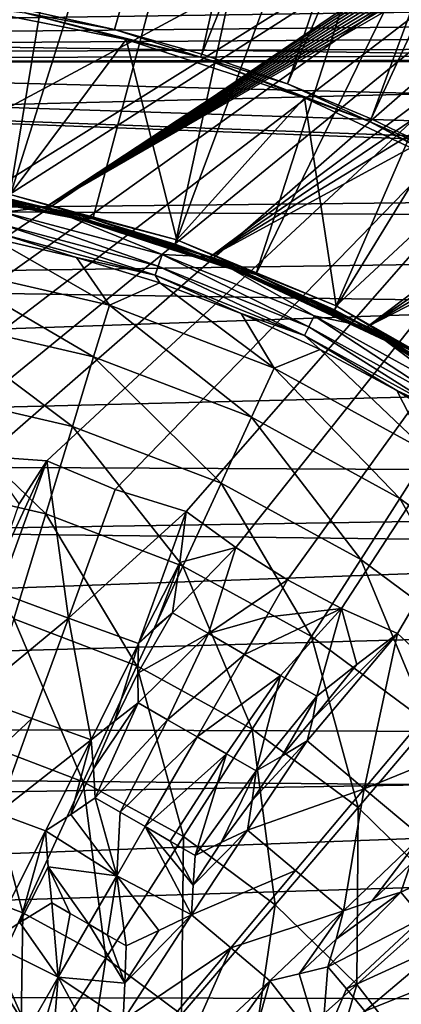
# Model space of a CAD drawing. Header units: millimetres. Extents: x -42.5 to 42.5, y -42.5 to 42.5.
# Tile 109 of 148: x 3.4 to 7.8, y 6.3 to 17.8. Entities that reach past the tile are written whole.
import ezdxf

# ---------------------------------------------------------------- set-up
doc = ezdxf.new("R2010")
doc.units = ezdxf.units.MM
doc.header["$LTSCALE"] = 127.314815
for name, color, linetype in [('104', 7, 'CONTINUOUS'), ('115', 7, 'CONTINUOUS'), ('135', 7, 'CONTINUOUS'), ('136', 7, 'CONTINUOUS'), ('291', 7, 'CONTINUOUS'), ('293', 7, 'CONTINUOUS'), ('294', 7, 'CONTINUOUS'), ('295', 7, 'CONTINUOUS'), ('296', 7, 'CONTINUOUS'), ('297', 7, 'CONTINUOUS'), ('298', 7, 'CONTINUOUS'), ('454', 7, 'CONTINUOUS'), ('455', 7, 'CONTINUOUS'), ('456', 7, 'CONTINUOUS'), ('457', 7, 'CONTINUOUS'), ('47', 7, 'CONTINUOUS'), ('48', 7, 'CONTINUOUS'), ('49', 7, 'CONTINUOUS'), ('556', 7, 'CONTINUOUS'), ('557', 7, 'CONTINUOUS'), ('558', 7, 'CONTINUOUS'), ('559', 7, 'CONTINUOUS'), ('563', 7, 'CONTINUOUS'), ('565', 7, 'CONTINUOUS'), ('566', 7, 'CONTINUOUS'), ('567', 7, 'CONTINUOUS'), ('568', 7, 'CONTINUOUS'), ('57', 7, 'CONTINUOUS'), ('6', 7, 'CONTINUOUS'), ('65', 7, 'CONTINUOUS'), ('9', 7, 'CONTINUOUS')]:
    doc.layers.add(name, color=color, linetype=linetype)

msp = doc.modelspace()

# ---------------------------------------------------------------- linework, layer by layer
at = {"layer": '104', "linetype": 'Continuous'}
for points in [[(-9.451, 25.843, 33.6), (15.32, 23.48, 33.6), (-1.557, 12.951, 33.6), (-9.451, 25.843, 33.6)], [(-1.557, 12.951, 33.6), (15.32, 23.48, 33.6), (-0.868, 13.147, 33.6), (-1.557, 12.951, 33.6)], [(-0.868, 13.147, 33.6), (15.32, 23.48, 33.6), (0, 13.105, 33.6), (-0.868, 13.147, 33.6)], [(0, 13.105, 33.6), (15.32, 23.48, 33.6), (0.868, 13.147, 33.6), (0, 13.105, 33.6)], [(0.868, 13.147, 33.6), (15.32, 23.48, 33.6), (1.557, 12.951, 33.6), (0.868, 13.147, 33.6)], [(1.557, 12.951, 33.6), (15.32, 23.48, 33.6), (2.257, 12.803, 33.6), (1.557, 12.951, 33.6)], [(2.257, 12.803, 33.6), (15.32, 23.48, 33.6), (2.967, 12.702, 33.6), (2.257, 12.803, 33.6)], [(2.967, 12.702, 33.6), (15.32, 23.48, 33.6), (3.681, 12.651, 33.6), (2.967, 12.702, 33.6)], [(3.681, 12.651, 33.6), (15.32, 23.48, 33.6), (4.482, 12.315, 33.6), (3.681, 12.651, 33.6)], [(4.482, 12.315, 33.6), (15.32, 23.48, 33.6), (5.312, 12.057, 33.6), (4.482, 12.315, 33.6)], [(5.312, 12.057, 33.6), (15.32, 23.48, 33.6), (5.892, 11.637, 33.6), (5.312, 12.057, 33.6)], [(5.892, 11.637, 33.6), (15.32, 23.48, 33.6), (6.5, 11.258, 33.6), (5.892, 11.637, 33.6)], [(6.5, 11.258, 33.6), (15.32, 23.48, 33.6), (7.132, 10.922, 33.6), (6.5, 11.258, 33.6)], [(7.132, 10.922, 33.6), (15.32, 23.48, 33.6), (7.786, 10.629, 33.6), (7.132, 10.922, 33.6)], [(7.786, 10.629, 33.6), (15.32, 23.48, 33.6), (8.424, 10.039, 33.6), (7.786, 10.629, 33.6)]]:
    msp.add_3dface(points, dxfattribs=at)
at = {"layer": '115', "linetype": 'Continuous'}
for points in [[(15.186, 23.204, 35.6), (-13.135, 30.266, 35.6), (1.681, 15.957, 35.6), (15.186, 23.204, 35.6)], [(3.664, 15.621, 35.6), (15.186, 23.204, 35.6), (1.681, 15.957, 35.6), (3.664, 15.621, 35.6)], [(15.293, 23.168, 35.6), (15.186, 23.204, 35.6), (3.664, 15.621, 35.6), (15.293, 23.168, 35.6)], [(15.39, 23.118, 35.6), (15.293, 23.168, 35.6), (3.664, 15.621, 35.6), (15.39, 23.118, 35.6)], [(15.478, 23.052, 35.6), (15.39, 23.118, 35.6), (3.664, 15.621, 35.6), (15.478, 23.052, 35.6)], [(15.555, 22.974, 35.6), (15.478, 23.052, 35.6), (3.664, 15.621, 35.6), (15.555, 22.974, 35.6)], [(15.618, 22.885, 35.6), (15.555, 22.974, 35.6), (3.664, 15.621, 35.6), (15.618, 22.885, 35.6)], [(15.667, 22.787, 35.6), (15.618, 22.885, 35.6), (3.664, 15.621, 35.6), (15.667, 22.787, 35.6)], [(15.699, 22.682, 35.6), (15.667, 22.787, 35.6), (3.664, 15.621, 35.6), (15.699, 22.682, 35.6)], [(15.716, 22.571, 35.6), (15.699, 22.682, 35.6), (3.664, 15.621, 35.6), (15.716, 22.571, 35.6)], [(5.593, 15.039, 35.6), (15.716, 22.571, 35.6), (3.664, 15.621, 35.6), (5.593, 15.039, 35.6)], [(15.785, 21.948, 35.6), (15.716, 22.571, 35.6), (5.593, 15.039, 35.6), (15.785, 21.948, 35.6)], [(15.904, 21.339, 35.6), (15.785, 21.948, 35.6), (5.593, 15.039, 35.6), (15.904, 21.339, 35.6)], [(16.074, 20.743, 35.6), (15.904, 21.339, 35.6), (5.593, 15.039, 35.6), (16.074, 20.743, 35.6)], [(7.431, 14.221, 35.6), (16.074, 20.743, 35.6), (5.593, 15.039, 35.6), (7.431, 14.221, 35.6)], [(16.296, 20.16, 35.6), (16.074, 20.743, 35.6), (7.431, 14.221, 35.6), (16.296, 20.16, 35.6)], [(16.564, 19.6, 35.6), (16.296, 20.16, 35.6), (7.431, 14.221, 35.6), (16.564, 19.6, 35.6)], [(16.879, 19.064, 35.6), (16.564, 19.6, 35.6), (7.431, 14.221, 35.6), (16.879, 19.064, 35.6)], [(9.151, 13.18, 35.6), (16.879, 19.064, 35.6), (7.431, 14.221, 35.6), (9.151, 13.18, 35.6)]]:
    msp.add_3dface(points, dxfattribs=at)
at = {"layer": '135', "linetype": 'Continuous'}
for points in [[(3.664, 15.621, 35.6), (1.681, 15.957, 35.6), (3.177, 15.562, 35.627), (3.664, 15.621, 35.6)], [(4.984, 14.929, 35.705), (3.177, 15.562, 35.627), (3.148, 15.421, 35.705), (4.984, 14.929, 35.705)], [(5.03, 15.066, 35.627), (3.664, 15.621, 35.6), (3.177, 15.562, 35.627), (5.03, 15.066, 35.627)], [(5.03, 15.066, 35.627), (3.177, 15.562, 35.627), (4.984, 14.929, 35.705), (5.03, 15.066, 35.627)], [(5.593, 15.039, 35.6), (3.664, 15.621, 35.6), (5.03, 15.066, 35.627), (5.593, 15.039, 35.6)], [(4.949, 14.823, 35.826), (3.148, 15.421, 35.705), (3.126, 15.311, 35.826), (4.949, 14.823, 35.826)], [(4.984, 14.929, 35.705), (3.148, 15.421, 35.705), (4.949, 14.823, 35.826), (4.984, 14.929, 35.705)], [(4.027, 15.031, 35.977), (3.126, 15.311, 35.826), (3.036, 15.262, 35.977), (4.027, 15.031, 35.977)], [(4.949, 14.823, 35.826), (3.126, 15.311, 35.826), (4.027, 15.031, 35.977), (4.949, 14.823, 35.826)], [(5.002, 14.735, 35.977), (4.949, 14.823, 35.826), (4.027, 15.031, 35.977), (5.002, 14.735, 35.977)], [(6.747, 14.219, 35.705), (5.03, 15.066, 35.627), (4.984, 14.929, 35.705), (6.747, 14.219, 35.705)], [(6.809, 14.35, 35.627), (5.03, 15.066, 35.627), (6.747, 14.219, 35.705), (6.809, 14.35, 35.627)], [(6.809, 14.35, 35.627), (5.593, 15.039, 35.6), (5.03, 15.066, 35.627), (6.809, 14.35, 35.627)], [(7.431, 14.221, 35.6), (5.593, 15.039, 35.6), (6.809, 14.35, 35.627), (7.431, 14.221, 35.6)], [(6.699, 14.118, 35.826), (4.984, 14.929, 35.705), (4.949, 14.823, 35.826), (6.699, 14.118, 35.826)], [(6.747, 14.219, 35.705), (4.984, 14.929, 35.705), (6.699, 14.118, 35.826), (6.747, 14.219, 35.705)], [(6.699, 14.118, 35.826), (4.949, 14.823, 35.826), (5.955, 14.377, 35.977), (6.699, 14.118, 35.826)], [(5.955, 14.377, 35.977), (4.949, 14.823, 35.826), (5.002, 14.735, 35.977), (5.955, 14.377, 35.977)], [(6.882, 13.956, 35.977), (6.699, 14.118, 35.826), (5.955, 14.377, 35.977), (6.882, 13.956, 35.977)], [(8.412, 13.302, 35.705), (6.809, 14.35, 35.627), (6.747, 14.219, 35.705), (8.412, 13.302, 35.705)], [(8.489, 13.424, 35.627), (6.809, 14.35, 35.627), (8.412, 13.302, 35.705), (8.489, 13.424, 35.627)], [(8.489, 13.424, 35.627), (7.431, 14.221, 35.6), (6.809, 14.35, 35.627), (8.489, 13.424, 35.627)], [(8.352, 13.208, 35.826), (6.747, 14.219, 35.705), (6.699, 14.118, 35.826), (8.352, 13.208, 35.826)], [(8.412, 13.302, 35.705), (6.747, 14.219, 35.705), (8.352, 13.208, 35.826), (8.412, 13.302, 35.705)], [(9.151, 13.18, 35.6), (7.431, 14.221, 35.6), (8.489, 13.424, 35.627), (9.151, 13.18, 35.6)], [(8.352, 13.208, 35.826), (6.699, 14.118, 35.826), (7.78, 13.476, 35.977), (8.352, 13.208, 35.826)], [(7.78, 13.476, 35.977), (6.699, 14.118, 35.826), (6.882, 13.956, 35.977), (7.78, 13.476, 35.977)], [(8.645, 12.939, 35.977), (8.352, 13.208, 35.826), (7.78, 13.476, 35.977), (8.645, 12.939, 35.977)]]:
    msp.add_3dface(points, dxfattribs=at)
at = {"layer": '136', "linetype": 'Continuous'}
for points in [[(4.413, 14.473, 37.309), (3.036, 15.262, 35.977), (2.401, 14.939, 37.309), (4.413, 14.473, 37.309)], [(4.027, 15.031, 35.977), (3.036, 15.262, 35.977), (4.413, 14.473, 37.309), (4.027, 15.031, 35.977)], [(5.002, 14.735, 35.977), (4.027, 15.031, 35.977), (4.413, 14.473, 37.309), (5.002, 14.735, 35.977)], [(4.228, 13.867, 38.669), (2.401, 14.939, 37.309), (2.3, 14.313, 38.669), (4.228, 13.867, 38.669)], [(4.413, 14.473, 37.309), (2.401, 14.939, 37.309), (4.228, 13.867, 38.669), (4.413, 14.473, 37.309)], [(6.342, 13.737, 37.309), (5.002, 14.735, 35.977), (4.413, 14.473, 37.309), (6.342, 13.737, 37.309)], [(5.955, 14.377, 35.977), (5.002, 14.735, 35.977), (6.342, 13.737, 37.309), (5.955, 14.377, 35.977)], [(6.077, 13.162, 38.669), (4.413, 14.473, 37.309), (4.228, 13.867, 38.669), (6.077, 13.162, 38.669)], [(6.342, 13.737, 37.309), (4.413, 14.473, 37.309), (6.077, 13.162, 38.669), (6.342, 13.737, 37.309)], [(3.98, 13.055, 40.007), (2.3, 14.313, 38.669), (2.166, 13.475, 40.007), (3.98, 13.055, 40.007)], [(4.228, 13.867, 38.669), (2.3, 14.313, 38.669), (3.98, 13.055, 40.007), (4.228, 13.867, 38.669)], [(6.882, 13.956, 35.977), (5.955, 14.377, 35.977), (6.342, 13.737, 37.309), (6.882, 13.956, 35.977)], [(8.154, 12.746, 37.309), (6.882, 13.956, 35.977), (6.342, 13.737, 37.309), (8.154, 12.746, 37.309)], [(7.78, 13.476, 35.977), (6.882, 13.956, 35.977), (8.154, 12.746, 37.309), (7.78, 13.476, 35.977)], [(5.721, 12.391, 40.007), (4.228, 13.867, 38.669), (3.98, 13.055, 40.007), (5.721, 12.391, 40.007)], [(6.077, 13.162, 38.669), (4.228, 13.867, 38.669), (5.721, 12.391, 40.007), (6.077, 13.162, 38.669)], [(7.812, 12.212, 38.669), (6.342, 13.737, 37.309), (6.077, 13.162, 38.669), (7.812, 12.212, 38.669)], [(8.154, 12.746, 37.309), (6.342, 13.737, 37.309), (7.812, 12.212, 38.669), (8.154, 12.746, 37.309)], [(3.668, 12.031, 41.284), (2.166, 13.475, 40.007), (1.996, 12.419, 41.284), (3.668, 12.031, 41.284)], [(3.98, 13.055, 40.007), (2.166, 13.475, 40.007), (3.668, 12.031, 41.284), (3.98, 13.055, 40.007)], [(8.645, 12.939, 35.977), (7.78, 13.476, 35.977), (8.154, 12.746, 37.309), (8.645, 12.939, 35.977)], [(7.355, 11.497, 40.007), (6.077, 13.162, 38.669), (5.721, 12.391, 40.007), (7.355, 11.497, 40.007)], [(7.812, 12.212, 38.669), (6.077, 13.162, 38.669), (7.355, 11.497, 40.007), (7.812, 12.212, 38.669)], [(5.272, 11.42, 41.284), (3.98, 13.055, 40.007), (3.668, 12.031, 41.284), (5.272, 11.42, 41.284)], [(5.721, 12.391, 40.007), (3.98, 13.055, 40.007), (5.272, 11.42, 41.284), (5.721, 12.391, 40.007)], [(9.403, 11.034, 38.669), (8.154, 12.746, 37.309), (7.812, 12.212, 38.669), (9.403, 11.034, 38.669)], [(3.668, 12.031, 41.284), (1.996, 12.419, 41.284), (3.293, 10.801, 42.466), (3.668, 12.031, 41.284)], [(6.778, 10.595, 41.284), (5.721, 12.391, 40.007), (5.272, 11.42, 41.284), (6.778, 10.595, 41.284)], [(7.355, 11.497, 40.007), (5.721, 12.391, 40.007), (6.778, 10.595, 41.284), (7.355, 11.497, 40.007)], [(8.852, 10.388, 40.007), (7.812, 12.212, 38.669), (7.355, 11.497, 40.007), (8.852, 10.388, 40.007)], [(9.403, 11.034, 38.669), (7.812, 12.212, 38.669), (8.852, 10.388, 40.007), (9.403, 11.034, 38.669)], [(4.733, 10.252, 42.466), (3.668, 12.031, 41.284), (3.293, 10.801, 42.466), (4.733, 10.252, 42.466)], [(5.272, 11.42, 41.284), (3.668, 12.031, 41.284), (4.733, 10.252, 42.466), (5.272, 11.42, 41.284)], [(6.085, 9.512, 42.466), (5.272, 11.42, 41.284), (4.733, 10.252, 42.466), (6.085, 9.512, 42.466)], [(6.778, 10.595, 41.284), (5.272, 11.42, 41.284), (6.085, 9.512, 42.466), (6.778, 10.595, 41.284)], [(8.158, 9.574, 41.284), (7.355, 11.497, 40.007), (6.778, 10.595, 41.284), (8.158, 9.574, 41.284)], [(8.852, 10.388, 40.007), (7.355, 11.497, 40.007), (8.158, 9.574, 41.284), (8.852, 10.388, 40.007)], [(4.107, 8.895, 43.519), (3.293, 10.801, 42.466), (2.857, 9.371, 43.519), (4.107, 8.895, 43.519)], [(4.733, 10.252, 42.466), (3.293, 10.801, 42.466), (4.107, 8.895, 43.519), (4.733, 10.252, 42.466)], [(7.324, 8.595, 42.466), (6.778, 10.595, 41.284), (6.085, 9.512, 42.466), (7.324, 8.595, 42.466)], [(8.158, 9.574, 41.284), (6.778, 10.595, 41.284), (7.324, 8.595, 42.466), (8.158, 9.574, 41.284)], [(5.28, 8.253, 43.519), (4.733, 10.252, 42.466), (4.107, 8.895, 43.519), (5.28, 8.253, 43.519)], [(6.085, 9.512, 42.466), (4.733, 10.252, 42.466), (5.28, 8.253, 43.519), (6.085, 9.512, 42.466)], [(8.426, 7.518, 42.466), (8.158, 9.574, 41.284), (7.324, 8.595, 42.466), (8.426, 7.518, 42.466)], [(6.354, 7.457, 43.519), (6.085, 9.512, 42.466), (5.28, 8.253, 43.519), (6.354, 7.457, 43.519)], [(7.324, 8.595, 42.466), (6.085, 9.512, 42.466), (6.354, 7.457, 43.519), (7.324, 8.595, 42.466)], [(3.399, 7.362, 44.418), (2.857, 9.371, 43.519), (2.365, 7.756, 44.418), (3.399, 7.362, 44.418)], [(4.107, 8.895, 43.519), (2.857, 9.371, 43.519), (3.399, 7.362, 44.418), (4.107, 8.895, 43.519)], [(4.37, 6.831, 44.418), (4.107, 8.895, 43.519), (3.399, 7.362, 44.418), (4.37, 6.831, 44.418)], [(5.28, 8.253, 43.519), (4.107, 8.895, 43.519), (4.37, 6.831, 44.418), (5.28, 8.253, 43.519)], [(7.31, 6.522, 43.519), (7.324, 8.595, 42.466), (6.354, 7.457, 43.519), (7.31, 6.522, 43.519)], [(8.426, 7.518, 42.466), (7.324, 8.595, 42.466), (7.31, 6.522, 43.519), (8.426, 7.518, 42.466)], [(5.259, 6.172, 44.418), (5.28, 8.253, 43.519), (4.37, 6.831, 44.418), (5.259, 6.172, 44.418)], [(6.354, 7.457, 43.519), (5.28, 8.253, 43.519), (5.259, 6.172, 44.418), (6.354, 7.457, 43.519)], [(3.399, 7.362, 44.418), (2.365, 7.756, 44.418), (2.621, 5.676, 45.142), (3.399, 7.362, 44.418)], [(8.13, 5.466, 43.519), (8.426, 7.518, 42.466), (7.31, 6.522, 43.519), (8.13, 5.466, 43.519)], [(6.051, 5.398, 44.418), (6.354, 7.457, 43.519), (5.259, 6.172, 44.418), (6.051, 5.398, 44.418)], [(7.31, 6.522, 43.519), (6.354, 7.457, 43.519), (6.051, 5.398, 44.418), (7.31, 6.522, 43.519)], [(3.369, 5.266, 45.142), (3.399, 7.362, 44.418), (2.621, 5.676, 45.142), (3.369, 5.266, 45.142)], [(4.37, 6.831, 44.418), (3.399, 7.362, 44.418), (3.369, 5.266, 45.142), (4.37, 6.831, 44.418)], [(4.055, 4.758, 45.142), (4.37, 6.831, 44.418), (3.369, 5.266, 45.142), (4.055, 4.758, 45.142)], [(5.259, 6.172, 44.418), (4.37, 6.831, 44.418), (4.055, 4.758, 45.142), (5.259, 6.172, 44.418)], [(6.729, 4.524, 44.418), (7.31, 6.522, 43.519), (6.051, 5.398, 44.418), (6.729, 4.524, 44.418)], [(8.13, 5.466, 43.519), (7.31, 6.522, 43.519), (6.729, 4.524, 44.418), (8.13, 5.466, 43.519)]]:
    msp.add_3dface(points, dxfattribs=at)
at = {"layer": '291', "linetype": 'Continuous'}
for points in [[(7.938, 7.931, 34.11), (8.872, 8.082, 33.893), (7.823, 7.605, 34.194), (7.938, 7.931, 34.11)], [(7.823, 7.605, 34.194), (8.872, 8.082, 33.893), (8.078, 7.299, 34.188), (7.823, 7.605, 34.194)]]:
    msp.add_3dface(points, dxfattribs=at)
at = {"layer": '293', "linetype": 'Continuous'}
for points in [[(6.73, 9.373, 34.032), (7.786, 10.629, 33.6), (7.395, 8.813, 34.022), (6.73, 9.373, 34.032)], [(6.793, 9.633, 33.964), (7.786, 10.629, 33.6), (6.73, 9.373, 34.032), (6.793, 9.633, 33.964)], [(7.308, 10.267, 33.744), (7.786, 10.629, 33.6), (6.793, 9.633, 33.964), (7.308, 10.267, 33.744)], [(7.786, 10.629, 33.6), (8.424, 10.039, 33.6), (7.395, 8.813, 34.022), (7.786, 10.629, 33.6)], [(6.842, 9.898, 33.901), (7.308, 10.267, 33.744), (6.793, 9.633, 33.964), (6.842, 9.898, 33.901)], [(8.424, 10.039, 33.6), (9.116, 9.513, 33.6), (7.395, 8.813, 34.022), (8.424, 10.039, 33.6)], [(9.116, 9.513, 33.6), (8.062, 8.255, 34.032), (7.395, 8.813, 34.022), (9.116, 9.513, 33.6)]]:
    msp.add_3dface(points, dxfattribs=at)
at = {"layer": '294', "linetype": 'Continuous'}
for points in [[(6.5, 11.258, 33.6), (7.132, 10.922, 33.6), (6.247, 10.82, 33.74), (6.5, 11.258, 33.6)], [(7.132, 10.922, 33.6), (5.995, 10.384, 33.89), (6.247, 10.82, 33.74), (7.132, 10.922, 33.6)], [(5.995, 10.384, 33.89), (7.132, 10.922, 33.6), (6.418, 10.141, 33.893), (5.995, 10.384, 33.89)], [(7.132, 10.922, 33.6), (6.842, 9.898, 33.901), (6.418, 10.141, 33.893), (7.132, 10.922, 33.6)], [(7.132, 10.922, 33.6), (7.308, 10.267, 33.744), (6.842, 9.898, 33.901), (7.132, 10.922, 33.6)], [(7.132, 10.922, 33.6), (7.786, 10.629, 33.6), (7.308, 10.267, 33.744), (7.132, 10.922, 33.6)]]:
    msp.add_3dface(points, dxfattribs=at)
at = {"layer": '295', "linetype": 'Continuous'}
for points in [[(4.752, 10.515, 34.032), (5.151, 10.874, 33.901), (4.747, 10.168, 34.11), (4.752, 10.515, 34.032)], [(5.151, 10.874, 33.901), (5.573, 10.629, 33.893), (4.747, 10.168, 34.11), (5.151, 10.874, 33.901)], [(4.946, 10.7, 33.964), (5.151, 10.874, 33.901), (4.752, 10.515, 34.032), (4.946, 10.7, 33.964)], [(4.747, 10.168, 34.11), (5.573, 10.629, 33.893), (4.75, 9.821, 34.194), (4.747, 10.168, 34.11)], [(4.75, 9.821, 34.194), (5.573, 10.629, 33.893), (5.095, 9.621, 34.188), (4.75, 9.821, 34.194)], [(5.573, 10.629, 33.893), (5.995, 10.384, 33.89), (5.095, 9.621, 34.188), (5.573, 10.629, 33.893)], [(5.095, 9.621, 34.188), (5.995, 10.384, 33.89), (5.44, 9.422, 34.186), (5.095, 9.621, 34.188)], [(5.995, 10.384, 33.89), (6.418, 10.141, 33.893), (5.44, 9.422, 34.186), (5.995, 10.384, 33.89)], [(5.44, 9.422, 34.186), (6.418, 10.141, 33.893), (5.785, 9.223, 34.188), (5.44, 9.422, 34.186)], [(5.785, 9.223, 34.188), (6.418, 10.141, 33.893), (6.131, 9.024, 34.194), (5.785, 9.223, 34.188)], [(6.418, 10.141, 33.893), (6.842, 9.898, 33.901), (6.131, 9.024, 34.194), (6.418, 10.141, 33.893)], [(6.131, 9.024, 34.194), (6.842, 9.898, 33.901), (6.433, 9.195, 34.11), (6.131, 9.024, 34.194)], [(6.842, 9.898, 33.901), (6.793, 9.633, 33.964), (6.433, 9.195, 34.11), (6.842, 9.898, 33.901)], [(6.793, 9.633, 33.964), (6.73, 9.373, 34.032), (6.433, 9.195, 34.11), (6.793, 9.633, 33.964)]]:
    msp.add_3dface(points, dxfattribs=at)
at = {"layer": '296', "linetype": 'Continuous'}
for points in [[(5.312, 12.057, 33.6), (5.892, 11.637, 33.6), (5.238, 11.462, 33.744), (5.312, 12.057, 33.6)], [(5.892, 11.637, 33.6), (5.573, 10.629, 33.893), (5.151, 10.874, 33.901), (5.892, 11.637, 33.6)], [(5.892, 11.637, 33.6), (5.151, 10.874, 33.901), (5.238, 11.462, 33.744), (5.892, 11.637, 33.6)], [(5.892, 11.637, 33.6), (6.5, 11.258, 33.6), (5.573, 10.629, 33.893), (5.892, 11.637, 33.6)], [(6.5, 11.258, 33.6), (6.247, 10.82, 33.74), (5.573, 10.629, 33.893), (6.5, 11.258, 33.6)], [(6.247, 10.82, 33.74), (5.995, 10.384, 33.89), (5.573, 10.629, 33.893), (6.247, 10.82, 33.74)]]:
    msp.add_3dface(points, dxfattribs=at)
at = {"layer": '297', "linetype": 'Continuous'}
for points in [[(3.089, 11.375, 33.964), (3.681, 12.651, 33.6), (3.119, 11.109, 34.032), (3.089, 11.375, 33.964)], [(3.355, 12.147, 33.744), (3.681, 12.651, 33.6), (3.089, 11.375, 33.964), (3.355, 12.147, 33.744)], [(3.119, 11.109, 34.032), (3.681, 12.651, 33.6), (3.935, 10.811, 34.022), (3.119, 11.109, 34.032)], [(3.681, 12.651, 33.6), (4.482, 12.315, 33.6), (3.935, 10.811, 34.022), (3.681, 12.651, 33.6)], [(4.482, 12.315, 33.6), (5.312, 12.057, 33.6), (3.935, 10.811, 34.022), (4.482, 12.315, 33.6)], [(5.312, 12.057, 33.6), (4.752, 10.515, 34.032), (3.935, 10.811, 34.022), (5.312, 12.057, 33.6)], [(4.752, 10.515, 34.032), (5.312, 12.057, 33.6), (5.238, 11.462, 33.744), (4.752, 10.515, 34.032)], [(4.946, 10.7, 33.964), (4.752, 10.515, 34.032), (5.238, 11.462, 33.744), (4.946, 10.7, 33.964)], [(5.151, 10.874, 33.901), (4.946, 10.7, 33.964), (5.238, 11.462, 33.744), (5.151, 10.874, 33.901)]]:
    msp.add_3dface(points, dxfattribs=at)
at = {"layer": '298', "linetype": 'Continuous'}
msp.add_3dface([(2.967, 12.702, 33.6), (3.681, 12.651, 33.6), (3.355, 12.147, 33.744), (2.967, 12.702, 33.6)], dxfattribs=at)
at = {"layer": '454', "linetype": 'Continuous'}
for points in [[(7.823, 7.605, 34.194), (8.078, 7.299, 34.188), (6.97, 6.73, 34.486), (7.823, 7.605, 34.194)], [(7.066, 7.055, 34.414), (7.823, 7.605, 34.194), (6.97, 6.73, 34.486), (7.066, 7.055, 34.414)], [(7.486, 7.497, 34.268), (7.823, 7.605, 34.194), (7.066, 7.055, 34.414), (7.486, 7.497, 34.268)], [(7.155, 7.384, 34.348), (7.486, 7.497, 34.268), (7.066, 7.055, 34.414), (7.155, 7.384, 34.348)], [(6.97, 6.73, 34.486), (8.078, 7.299, 34.188), (7.187, 6.471, 34.481), (6.97, 6.73, 34.486)], [(8.078, 7.299, 34.188), (8.334, 6.993, 34.186), (7.187, 6.471, 34.481), (8.078, 7.299, 34.188)], [(7.187, 6.471, 34.481), (8.334, 6.993, 34.186), (7.404, 6.212, 34.48), (7.187, 6.471, 34.481)], [(8.334, 6.993, 34.186), (8.591, 6.688, 34.188), (7.404, 6.212, 34.48), (8.334, 6.993, 34.186)], [(7.404, 6.212, 34.48), (8.591, 6.688, 34.188), (7.621, 5.954, 34.481), (7.404, 6.212, 34.48)], [(7.621, 5.954, 34.481), (8.591, 6.688, 34.188), (7.838, 5.695, 34.486), (7.621, 5.954, 34.481)]]:
    msp.add_3dface(points, dxfattribs=at)
at = {"layer": '455', "linetype": 'Continuous'}
for points in [[(6.083, 8.675, 34.268), (6.73, 9.373, 34.032), (6.029, 8.329, 34.348), (6.083, 8.675, 34.268)], [(6.73, 9.373, 34.032), (7.395, 8.813, 34.022), (6.029, 8.329, 34.348), (6.73, 9.373, 34.032)], [(6.433, 9.195, 34.11), (6.73, 9.373, 34.032), (6.083, 8.675, 34.268), (6.433, 9.195, 34.11)], [(6.131, 9.024, 34.194), (6.433, 9.195, 34.11), (6.083, 8.675, 34.268), (6.131, 9.024, 34.194)], [(6.029, 8.329, 34.348), (7.395, 8.813, 34.022), (6.591, 7.855, 34.341), (6.029, 8.329, 34.348)], [(7.395, 8.813, 34.022), (7.155, 7.384, 34.348), (6.591, 7.855, 34.341), (7.395, 8.813, 34.022)], [(7.395, 8.813, 34.022), (8.062, 8.255, 34.032), (7.155, 7.384, 34.348), (7.395, 8.813, 34.022)], [(8.062, 8.255, 34.032), (7.486, 7.497, 34.268), (7.155, 7.384, 34.348), (8.062, 8.255, 34.032)], [(8.062, 8.255, 34.032), (7.938, 7.931, 34.11), (7.486, 7.497, 34.268), (8.062, 8.255, 34.032)], [(7.938, 7.931, 34.11), (7.823, 7.605, 34.194), (7.486, 7.497, 34.268), (7.938, 7.931, 34.11)]]:
    msp.add_3dface(points, dxfattribs=at)
at = {"layer": '456', "linetype": 'Continuous'}
for points in [[(4.227, 9.046, 34.414), (4.75, 9.821, 34.194), (4.248, 8.708, 34.486), (4.227, 9.046, 34.414)], [(4.471, 9.606, 34.268), (4.75, 9.821, 34.194), (4.227, 9.046, 34.414), (4.471, 9.606, 34.268)], [(4.75, 9.821, 34.194), (5.095, 9.621, 34.188), (4.248, 8.708, 34.486), (4.75, 9.821, 34.194)], [(4.198, 9.386, 34.348), (4.471, 9.606, 34.268), (4.227, 9.046, 34.414), (4.198, 9.386, 34.348)], [(4.248, 8.708, 34.486), (5.095, 9.621, 34.188), (4.54, 8.539, 34.481), (4.248, 8.708, 34.486)], [(5.095, 9.621, 34.188), (5.44, 9.422, 34.186), (4.54, 8.539, 34.481), (5.095, 9.621, 34.188)], [(4.54, 8.539, 34.481), (5.44, 9.422, 34.186), (4.832, 8.37, 34.48), (4.54, 8.539, 34.481)], [(5.44, 9.422, 34.186), (5.785, 9.223, 34.188), (4.832, 8.37, 34.48), (5.44, 9.422, 34.186)], [(4.832, 8.37, 34.48), (5.785, 9.223, 34.188), (5.125, 8.201, 34.481), (4.832, 8.37, 34.48)], [(5.125, 8.201, 34.481), (5.785, 9.223, 34.188), (5.418, 8.033, 34.486), (5.125, 8.201, 34.481)], [(5.785, 9.223, 34.188), (6.131, 9.024, 34.194), (5.418, 8.033, 34.486), (5.785, 9.223, 34.188)], [(5.418, 8.033, 34.486), (6.131, 9.024, 34.194), (5.721, 8.184, 34.414), (5.418, 8.033, 34.486)], [(6.131, 9.024, 34.194), (6.083, 8.675, 34.268), (5.721, 8.184, 34.414), (6.131, 9.024, 34.194)], [(6.083, 8.675, 34.268), (6.029, 8.329, 34.348), (5.721, 8.184, 34.414), (6.083, 8.675, 34.268)]]:
    msp.add_3dface(points, dxfattribs=at)
at = {"layer": '457', "linetype": 'Continuous'}
for points in [[(3.119, 11.109, 34.032), (3.935, 10.811, 34.022), (2.817, 9.888, 34.348), (3.119, 11.109, 34.032)], [(2.817, 9.888, 34.348), (3.935, 10.811, 34.022), (3.507, 9.636, 34.341), (2.817, 9.888, 34.348)], [(3.935, 10.811, 34.022), (4.198, 9.386, 34.348), (3.507, 9.636, 34.341), (3.935, 10.811, 34.022)], [(3.935, 10.811, 34.022), (4.752, 10.515, 34.032), (4.198, 9.386, 34.348), (3.935, 10.811, 34.022)], [(4.752, 10.515, 34.032), (4.471, 9.606, 34.268), (4.198, 9.386, 34.348), (4.752, 10.515, 34.032)], [(4.752, 10.515, 34.032), (4.747, 10.168, 34.11), (4.471, 9.606, 34.268), (4.752, 10.515, 34.032)], [(4.747, 10.168, 34.11), (4.75, 9.821, 34.194), (4.471, 9.606, 34.268), (4.747, 10.168, 34.11)]]:
    msp.add_3dface(points, dxfattribs=at)
at = {"layer": '47', "linetype": 'Continuous'}
for points in [[(3.725, 38.198, 50), (0.557, 38.375, 50), (1.245, 16.001, 36.185), (3.725, 38.198, 50)], [(2.247, 15.891, 36.185), (3.725, 38.198, 50), (1.245, 16.001, 36.185), (2.247, 15.891, 36.185)], [(6.869, 37.759, 50), (3.725, 38.198, 50), (2.247, 15.891, 36.185), (6.869, 37.759, 50)], [(3.24, 15.719, 36.185), (6.869, 37.759, 50), (2.247, 15.891, 36.185), (3.24, 15.719, 36.185)], [(9.963, 37.063, 50), (6.869, 37.759, 50), (3.24, 15.719, 36.185), (9.963, 37.063, 50)], [(4.22, 15.484, 36.185), (9.963, 37.063, 50), (3.24, 15.719, 36.185), (4.22, 15.484, 36.185)], [(5.184, 15.189, 36.185), (9.963, 37.063, 50), (4.22, 15.484, 36.185), (5.184, 15.189, 36.185)], [(12.99, 36.114, 50), (9.963, 37.063, 50), (5.184, 15.189, 36.185), (12.99, 36.114, 50)], [(6.128, 14.833, 36.185), (12.99, 36.114, 50), (5.184, 15.189, 36.185), (6.128, 14.833, 36.185)], [(15.928, 34.918, 50), (12.99, 36.114, 50), (6.128, 14.833, 36.185), (15.928, 34.918, 50)], [(7.048, 14.419, 36.185), (15.928, 34.918, 50), (6.128, 14.833, 36.185), (7.048, 14.419, 36.185)], [(18.756, 33.484, 50), (15.928, 34.918, 50), (7.048, 14.419, 36.185), (18.756, 33.484, 50)], [(7.939, 13.948, 36.185), (18.756, 33.484, 50), (7.048, 14.419, 36.185), (7.939, 13.948, 36.185)]]:
    msp.add_3dface(points, dxfattribs=at)
at = {"layer": '48', "linetype": 'Continuous'}
for points in [[(2.168, 15.913, 36.009), (4.07, 15.536, 36.009), (2.163, 15.879, 36.035), (2.168, 15.913, 36.009)], [(4.07, 15.536, 36.009), (2.168, 15.913, 36.009), (3.251, 15.77, 36), (4.07, 15.536, 36.009)], [(4.061, 15.503, 36.035), (2.16, 15.859, 36.073), (2.163, 15.879, 36.035), (4.061, 15.503, 36.035)], [(2.16, 15.856, 36.115), (4.056, 15.48, 36.115), (2.162, 15.872, 36.155), (2.16, 15.856, 36.115)], [(4.056, 15.483, 36.073), (2.16, 15.859, 36.073), (4.061, 15.503, 36.035), (4.056, 15.483, 36.073)], [(4.056, 15.483, 36.073), (2.16, 15.856, 36.115), (2.16, 15.859, 36.073), (4.056, 15.483, 36.073)], [(4.056, 15.48, 36.115), (2.16, 15.856, 36.115), (4.056, 15.483, 36.073), (4.056, 15.48, 36.115)], [(4.059, 15.495, 36.155), (2.247, 15.891, 36.185), (2.162, 15.872, 36.155), (4.059, 15.495, 36.155)], [(4.056, 15.48, 36.115), (4.059, 15.495, 36.155), (2.162, 15.872, 36.155), (4.056, 15.48, 36.115)], [(4.07, 15.536, 36.009), (4.061, 15.503, 36.035), (2.163, 15.879, 36.035), (4.07, 15.536, 36.009)], [(3.24, 15.719, 36.185), (2.247, 15.891, 36.185), (4.059, 15.495, 36.155), (3.24, 15.719, 36.185)], [(4.22, 15.484, 36.185), (3.24, 15.719, 36.185), (4.059, 15.495, 36.155), (4.22, 15.484, 36.185)], [(5.201, 15.239, 36), (4.07, 15.536, 36.009), (3.251, 15.77, 36), (5.201, 15.239, 36)], [(5.9, 14.9, 36.035), (4.056, 15.483, 36.073), (4.061, 15.503, 36.035), (5.9, 14.9, 36.035)], [(4.056, 15.48, 36.115), (5.892, 14.879, 36.115), (4.059, 15.495, 36.155), (4.056, 15.48, 36.115)], [(5.893, 14.881, 36.073), (4.056, 15.483, 36.073), (5.9, 14.9, 36.035), (5.893, 14.881, 36.073)], [(5.893, 14.881, 36.073), (4.056, 15.48, 36.115), (4.056, 15.483, 36.073), (5.893, 14.881, 36.073)], [(5.892, 14.879, 36.115), (4.056, 15.48, 36.115), (5.893, 14.881, 36.073), (5.892, 14.879, 36.115)], [(5.892, 14.879, 36.115), (5.898, 14.893, 36.155), (4.059, 15.495, 36.155), (5.892, 14.879, 36.115)], [(5.898, 14.893, 36.155), (4.22, 15.484, 36.185), (4.059, 15.495, 36.155), (5.898, 14.893, 36.155)], [(4.07, 15.536, 36.009), (5.913, 14.932, 36.009), (4.061, 15.503, 36.035), (4.07, 15.536, 36.009)], [(5.913, 14.932, 36.009), (5.9, 14.9, 36.035), (4.061, 15.503, 36.035), (5.913, 14.932, 36.009)], [(5.913, 14.932, 36.009), (4.07, 15.536, 36.009), (5.201, 15.239, 36), (5.913, 14.932, 36.009)], [(5.184, 15.189, 36.185), (4.22, 15.484, 36.185), (5.898, 14.893, 36.155), (5.184, 15.189, 36.185)], [(7.069, 14.467, 36), (5.913, 14.932, 36.009), (5.201, 15.239, 36), (7.069, 14.467, 36)], [(6.128, 14.833, 36.185), (5.184, 15.189, 36.185), (5.898, 14.893, 36.155), (6.128, 14.833, 36.185)], [(5.892, 14.879, 36.115), (7.642, 14.06, 36.115), (5.898, 14.893, 36.155), (5.892, 14.879, 36.115)], [(7.644, 14.062, 36.073), (5.892, 14.879, 36.115), (5.893, 14.881, 36.073), (7.644, 14.062, 36.073)], [(7.642, 14.06, 36.115), (5.892, 14.879, 36.115), (7.644, 14.062, 36.073), (7.642, 14.06, 36.115)], [(7.653, 14.08, 36.035), (5.893, 14.881, 36.073), (5.9, 14.9, 36.035), (7.653, 14.08, 36.035)], [(7.644, 14.062, 36.073), (5.893, 14.881, 36.073), (7.653, 14.08, 36.035), (7.644, 14.062, 36.073)], [(7.642, 14.06, 36.115), (7.65, 14.074, 36.155), (5.898, 14.893, 36.155), (7.642, 14.06, 36.115)], [(7.65, 14.074, 36.155), (6.128, 14.833, 36.185), (5.898, 14.893, 36.155), (7.65, 14.074, 36.155)], [(5.913, 14.932, 36.009), (7.67, 14.11, 36.009), (5.9, 14.9, 36.035), (5.913, 14.932, 36.009)], [(7.67, 14.11, 36.009), (7.653, 14.08, 36.035), (5.9, 14.9, 36.035), (7.67, 14.11, 36.009)], [(7.67, 14.11, 36.009), (5.913, 14.932, 36.009), (7.069, 14.467, 36), (7.67, 14.11, 36.009)], [(7.048, 14.419, 36.185), (6.128, 14.833, 36.185), (7.65, 14.074, 36.155), (7.048, 14.419, 36.185)], [(7.939, 13.948, 36.185), (7.048, 14.419, 36.185), (7.65, 14.074, 36.155), (7.939, 13.948, 36.185)], [(8.826, 13.467, 36), (7.67, 14.11, 36.009), (7.069, 14.467, 36), (8.826, 13.467, 36)], [(7.642, 14.06, 36.115), (9.281, 13.036, 36.115), (7.65, 14.074, 36.155), (7.642, 14.06, 36.115)], [(9.283, 13.039, 36.073), (7.642, 14.06, 36.115), (7.644, 14.062, 36.073), (9.283, 13.039, 36.073)], [(9.281, 13.036, 36.115), (7.642, 14.06, 36.115), (9.283, 13.039, 36.073), (9.281, 13.036, 36.115)], [(9.295, 13.055, 36.035), (7.644, 14.062, 36.073), (7.653, 14.08, 36.035), (9.295, 13.055, 36.035)], [(9.283, 13.039, 36.073), (7.644, 14.062, 36.073), (9.295, 13.055, 36.035), (9.283, 13.039, 36.073)], [(9.281, 13.036, 36.115), (9.29, 13.049, 36.155), (7.65, 14.074, 36.155), (9.281, 13.036, 36.115)], [(9.29, 13.049, 36.155), (7.939, 13.948, 36.185), (7.65, 14.074, 36.155), (9.29, 13.049, 36.155)], [(7.67, 14.11, 36.009), (9.315, 13.083, 36.009), (7.653, 14.08, 36.035), (7.67, 14.11, 36.009)], [(9.315, 13.083, 36.009), (9.295, 13.055, 36.035), (7.653, 14.08, 36.035), (9.315, 13.083, 36.009)], [(9.315, 13.083, 36.009), (7.67, 14.11, 36.009), (8.826, 13.467, 36), (9.315, 13.083, 36.009)]]:
    msp.add_3dface(points, dxfattribs=at)
at = {"layer": '49', "linetype": 'Continuous'}
for points in [[(4.611, 17.584, 36), (3.251, 15.77, 36), (2.457, 18.011, 36), (4.611, 17.584, 36)], [(5.201, 15.239, 36), (3.251, 15.77, 36), (4.611, 17.584, 36), (5.201, 15.239, 36)], [(6.697, 16.9, 36), (5.201, 15.239, 36), (4.611, 17.584, 36), (6.697, 16.9, 36)], [(7.069, 14.467, 36), (5.201, 15.239, 36), (6.697, 16.9, 36), (7.069, 14.467, 36)], [(8.685, 15.969, 36), (7.069, 14.467, 36), (6.697, 16.9, 36), (8.685, 15.969, 36)], [(8.826, 13.467, 36), (7.069, 14.467, 36), (8.685, 15.969, 36), (8.826, 13.467, 36)]]:
    msp.add_3dface(points, dxfattribs=at)
at = {"layer": '556', "linetype": 'Continuous'}
for points in [[(6.97, 6.73, 34.486), (6.896, 5.787, 34.612), (6.633, 6.646, 34.548), (6.97, 6.73, 34.486)], [(6.97, 6.73, 34.486), (7.187, 6.471, 34.481), (6.896, 5.787, 34.612), (6.97, 6.73, 34.486)], [(6.633, 6.646, 34.548), (6.896, 5.787, 34.612), (6.293, 6.567, 34.616), (6.633, 6.646, 34.548)], [(6.293, 6.567, 34.616), (6.896, 5.787, 34.612), (6.177, 6.159, 34.688), (6.293, 6.567, 34.616)], [(7.187, 6.471, 34.481), (7.404, 6.212, 34.48), (6.896, 5.787, 34.612), (7.187, 6.471, 34.481)]]:
    msp.add_3dface(points, dxfattribs=at)
at = {"layer": '557', "linetype": 'Continuous'}
for points in [[(6.029, 8.329, 34.348), (6.591, 7.855, 34.341), (5.375, 7.337, 34.616), (6.029, 8.329, 34.348)], [(5.393, 7.685, 34.548), (6.029, 8.329, 34.348), (5.375, 7.337, 34.616), (5.393, 7.685, 34.548)], [(5.721, 8.184, 34.414), (6.029, 8.329, 34.348), (5.393, 7.685, 34.548), (5.721, 8.184, 34.414)], [(5.418, 8.033, 34.486), (5.721, 8.184, 34.414), (5.393, 7.685, 34.548), (5.418, 8.033, 34.486)], [(5.375, 7.337, 34.616), (6.591, 7.855, 34.341), (5.833, 6.952, 34.611), (5.375, 7.337, 34.616)], [(6.591, 7.855, 34.341), (7.155, 7.384, 34.348), (5.833, 6.952, 34.611), (6.591, 7.855, 34.341)], [(7.155, 7.384, 34.348), (6.293, 6.567, 34.616), (5.833, 6.952, 34.611), (7.155, 7.384, 34.348)], [(7.155, 7.384, 34.348), (6.633, 6.646, 34.548), (6.293, 6.567, 34.616), (7.155, 7.384, 34.348)], [(7.155, 7.384, 34.348), (7.066, 7.055, 34.414), (6.633, 6.646, 34.548), (7.155, 7.384, 34.348)], [(7.066, 7.055, 34.414), (6.97, 6.73, 34.486), (6.633, 6.646, 34.548), (7.066, 7.055, 34.414)]]:
    msp.add_3dface(points, dxfattribs=at)
at = {"layer": '558', "linetype": 'Continuous'}
for points in [[(4.832, 8.37, 34.48), (5.375, 7.337, 34.616), (4.501, 7.796, 34.612), (4.832, 8.37, 34.48)], [(4.832, 8.37, 34.48), (5.393, 7.685, 34.548), (5.375, 7.337, 34.616), (4.832, 8.37, 34.48)], [(4.832, 8.37, 34.48), (5.125, 8.201, 34.481), (5.393, 7.685, 34.548), (4.832, 8.37, 34.48)], [(5.125, 8.201, 34.481), (5.418, 8.033, 34.486), (5.393, 7.685, 34.548), (5.125, 8.201, 34.481)], [(4.172, 7.227, 34.763), (4.501, 7.796, 34.612), (4.39, 7.101, 34.764), (4.172, 7.227, 34.763)], [(4.501, 7.796, 34.612), (4.608, 6.976, 34.766), (4.39, 7.101, 34.764), (4.501, 7.796, 34.612)], [(4.993, 7.153, 34.688), (4.608, 6.976, 34.766), (4.501, 7.796, 34.612), (4.993, 7.153, 34.688)], [(5.375, 7.337, 34.616), (4.993, 7.153, 34.688), (4.501, 7.796, 34.612), (5.375, 7.337, 34.616)]]:
    msp.add_3dface(points, dxfattribs=at)
at = {"layer": '559', "linetype": 'Continuous'}
for points in [[(4.172, 7.227, 34.763), (4.594, 6.538, 34.832), (3.815, 6.607, 34.884), (4.172, 7.227, 34.763)], [(4.172, 7.227, 34.763), (4.39, 7.101, 34.764), (4.594, 6.538, 34.832), (4.172, 7.227, 34.763)], [(4.39, 7.101, 34.764), (4.608, 6.976, 34.766), (4.594, 6.538, 34.832), (4.39, 7.101, 34.764)], [(3.459, 5.991, 35.024), (3.815, 6.607, 34.884), (3.606, 5.907, 35.024), (3.459, 5.991, 35.024)], [(3.815, 6.607, 34.884), (3.752, 5.822, 35.025), (3.606, 5.907, 35.024), (3.815, 6.607, 34.884)], [(4.16, 5.967, 34.961), (3.752, 5.822, 35.025), (3.815, 6.607, 34.884), (4.16, 5.967, 34.961)], [(4.573, 6.104, 34.905), (4.16, 5.967, 34.961), (3.815, 6.607, 34.884), (4.573, 6.104, 34.905)], [(4.594, 6.538, 34.832), (4.573, 6.104, 34.905), (3.815, 6.607, 34.884), (4.594, 6.538, 34.832)]]:
    msp.add_3dface(points, dxfattribs=at)
at = {"layer": '563', "linetype": 'Continuous'}
for points in [[(5.375, 7.337, 34.616), (4.573, 6.104, 34.905), (4.594, 6.538, 34.832), (5.375, 7.337, 34.616)], [(5.375, 7.337, 34.616), (5.833, 6.952, 34.611), (4.573, 6.104, 34.905), (5.375, 7.337, 34.616)], [(4.993, 7.153, 34.688), (5.375, 7.337, 34.616), (4.594, 6.538, 34.832), (4.993, 7.153, 34.688)], [(4.608, 6.976, 34.766), (4.993, 7.153, 34.688), (4.594, 6.538, 34.832), (4.608, 6.976, 34.766)], [(4.573, 6.104, 34.905), (5.833, 6.952, 34.611), (4.895, 5.833, 34.902), (4.573, 6.104, 34.905)], [(5.833, 6.952, 34.611), (5.217, 5.563, 34.905), (4.895, 5.833, 34.902), (5.833, 6.952, 34.611)], [(6.293, 6.567, 34.616), (5.217, 5.563, 34.905), (5.833, 6.952, 34.611), (6.293, 6.567, 34.616)], [(5.641, 5.659, 34.832), (5.217, 5.563, 34.905), (6.293, 6.567, 34.616), (5.641, 5.659, 34.832)], [(5.641, 5.659, 34.832), (6.293, 6.567, 34.616), (6.177, 6.159, 34.688), (5.641, 5.659, 34.832)]]:
    msp.add_3dface(points, dxfattribs=at)
at = {"layer": '565', "linetype": 'Continuous'}
for points in [[(3.738, 7.478, 34.766), (3.815, 6.607, 34.884), (3.366, 7.247, 34.832), (3.738, 7.478, 34.766)], [(3.955, 7.352, 34.764), (3.815, 6.607, 34.884), (3.738, 7.478, 34.766), (3.955, 7.352, 34.764)], [(4.172, 7.227, 34.763), (3.815, 6.607, 34.884), (3.955, 7.352, 34.764), (4.172, 7.227, 34.763)], [(3.366, 7.247, 34.832), (3.815, 6.607, 34.884), (3, 7.012, 34.905), (3.366, 7.247, 34.832)], [(3.815, 6.607, 34.884), (3.459, 5.991, 35.024), (3, 7.012, 34.905), (3.815, 6.607, 34.884)], [(3, 7.012, 34.905), (3.459, 5.991, 35.024), (3.087, 6.586, 34.961), (3, 7.012, 34.905)], [(3.459, 5.991, 35.024), (3.313, 6.076, 35.024), (3.087, 6.586, 34.961), (3.459, 5.991, 35.024)]]:
    msp.add_3dface(points, dxfattribs=at)
at = {"layer": '566', "linetype": 'Continuous'}
for points in [[(4.248, 8.708, 34.486), (4.501, 7.796, 34.612), (3.96, 8.513, 34.548), (4.248, 8.708, 34.486)], [(4.248, 8.708, 34.486), (4.54, 8.539, 34.481), (4.501, 7.796, 34.612), (4.248, 8.708, 34.486)], [(4.54, 8.539, 34.481), (4.832, 8.37, 34.48), (4.501, 7.796, 34.612), (4.54, 8.539, 34.481)], [(3.96, 8.513, 34.548), (4.501, 7.796, 34.612), (3.667, 8.323, 34.616), (3.96, 8.513, 34.548)], [(3.667, 8.323, 34.616), (4.501, 7.796, 34.612), (3.698, 7.9, 34.688), (3.667, 8.323, 34.616)], [(4.501, 7.796, 34.612), (4.172, 7.227, 34.763), (3.698, 7.9, 34.688), (4.501, 7.796, 34.612)], [(4.172, 7.227, 34.763), (3.955, 7.352, 34.764), (3.698, 7.9, 34.688), (4.172, 7.227, 34.763)], [(3.955, 7.352, 34.764), (3.738, 7.478, 34.766), (3.698, 7.9, 34.688), (3.955, 7.352, 34.764)]]:
    msp.add_3dface(points, dxfattribs=at)
at = {"layer": '567', "linetype": 'Continuous'}
for points in [[(2.817, 9.888, 34.348), (3.507, 9.636, 34.341), (2.541, 8.733, 34.616), (2.817, 9.888, 34.348)], [(2.541, 8.733, 34.616), (3.507, 9.636, 34.341), (3.104, 8.527, 34.611), (2.541, 8.733, 34.616)], [(3.507, 9.636, 34.341), (4.198, 9.386, 34.348), (3.104, 8.527, 34.611), (3.507, 9.636, 34.341)], [(4.198, 9.386, 34.348), (3.667, 8.323, 34.616), (3.104, 8.527, 34.611), (4.198, 9.386, 34.348)], [(4.198, 9.386, 34.348), (3.96, 8.513, 34.548), (3.667, 8.323, 34.616), (4.198, 9.386, 34.348)], [(4.198, 9.386, 34.348), (4.227, 9.046, 34.414), (3.96, 8.513, 34.548), (4.198, 9.386, 34.348)], [(4.227, 9.046, 34.414), (4.248, 8.708, 34.486), (3.96, 8.513, 34.548), (4.227, 9.046, 34.414)]]:
    msp.add_3dface(points, dxfattribs=at)
at = {"layer": '568', "linetype": 'Continuous'}
for points in [[(3.667, 8.323, 34.616), (3, 7.012, 34.905), (3.104, 8.527, 34.611), (3.667, 8.323, 34.616)], [(3.366, 7.247, 34.832), (3, 7.012, 34.905), (3.667, 8.323, 34.616), (3.366, 7.247, 34.832)], [(3.366, 7.247, 34.832), (3.667, 8.323, 34.616), (3.698, 7.9, 34.688), (3.366, 7.247, 34.832)], [(3.738, 7.478, 34.766), (3.366, 7.247, 34.832), (3.698, 7.9, 34.688), (3.738, 7.478, 34.766)]]:
    msp.add_3dface(points, dxfattribs=at)
at = {"layer": '57', "linetype": 'Continuous'}
for points in [[(4.473, 17.701, 36.022), (3.436, 17.931, 36.022), (9.716, 36.127, 47.872), (4.473, 17.701, 36.022)], [(5.495, 17.411, 36.022), (4.473, 17.701, 36.022), (9.716, 36.127, 47.872), (5.495, 17.411, 36.022)], [(12.666, 35.201, 47.872), (5.495, 17.411, 36.022), (9.716, 36.127, 47.872), (12.666, 35.201, 47.872)], [(6.498, 17.062, 36.022), (5.495, 17.411, 36.022), (12.666, 35.201, 47.872), (6.498, 17.062, 36.022)], [(14.111, 34.647, 47.872), (6.498, 17.062, 36.022), (12.666, 35.201, 47.872), (14.111, 34.647, 47.872)], [(7.479, 16.655, 36.022), (6.498, 17.062, 36.022), (14.111, 34.647, 47.872), (7.479, 16.655, 36.022)], [(15.531, 34.035, 47.872), (7.479, 16.655, 36.022), (14.111, 34.647, 47.872), (15.531, 34.035, 47.872)], [(8.435, 16.192, 36.022), (7.479, 16.655, 36.022), (15.531, 34.035, 47.872), (8.435, 16.192, 36.022)]]:
    msp.add_3dface(points, dxfattribs=at)
at = {"layer": '6', "linetype": 'Continuous'}
for points in [[(-35.117, 18.73, 24.8), (-35.853, 17.281, 24.8), (19.593, 18.644, 24.8), (-35.117, 18.73, 24.8)], [(19.593, 18.644, 24.8), (-35.853, 17.281, 24.8), (20.001, 18.346, 24.8), (19.593, 18.644, 24.8)], [(20.001, 18.346, 24.8), (-35.853, 17.281, 24.8), (20.432, 18.084, 24.8), (20.001, 18.346, 24.8)], [(20.432, 18.084, 24.8), (-35.853, 17.281, 24.8), (20.883, 17.858, 24.8), (20.432, 18.084, 24.8)], [(20.883, 17.858, 24.8), (-35.853, 17.281, 24.8), (21.352, 17.671, 24.8), (20.883, 17.858, 24.8)], [(21.352, 17.671, 24.8), (-35.853, 17.281, 24.8), (21.835, 17.525, 24.8), (21.352, 17.671, 24.8)], [(21.835, 17.525, 24.8), (-35.853, 17.281, 24.8), (22.329, 17.419, 24.8), (21.835, 17.525, 24.8)], [(22.329, 17.419, 24.8), (-35.853, 17.281, 24.8), (22.83, 17.356, 24.8), (22.329, 17.419, 24.8)], [(-36.528, 15.803, 24.8), (36.716, 15.362, 24.8), (23.335, 17.335, 24.8), (-36.528, 15.803, 24.8)], [(-35.853, 17.281, 24.8), (-36.528, 15.803, 24.8), (23.335, 17.335, 24.8), (-35.853, 17.281, 24.8)], [(22.83, 17.356, 24.8), (-35.853, 17.281, 24.8), (23.335, 17.335, 24.8), (22.83, 17.356, 24.8)], [(-36.528, 15.803, 24.8), (-37.143, 14.299, 24.8), (36.716, 15.362, 24.8), (-36.528, 15.803, 24.8)], [(-37.696, 12.771, 24.8), (37.817, 12.406, 24.8), (36.716, 15.362, 24.8), (-37.696, 12.771, 24.8)], [(-37.143, 14.299, 24.8), (-37.696, 12.771, 24.8), (36.716, 15.362, 24.8), (-37.143, 14.299, 24.8)], [(-37.696, 12.771, 24.8), (-38.185, 11.222, 24.8), (37.817, 12.406, 24.8), (-37.696, 12.771, 24.8)], [(-38.611, 9.654, 24.8), (38.681, 9.373, 24.8), (37.817, 12.406, 24.8), (-38.611, 9.654, 24.8)], [(-38.185, 11.222, 24.8), (-38.611, 9.654, 24.8), (37.817, 12.406, 24.8), (-38.185, 11.222, 24.8)], [(-38.611, 9.654, 24.8), (-38.973, 8.069, 24.8), (38.681, 9.373, 24.8), (-38.611, 9.654, 24.8)], [(-39.27, 6.472, 24.8), (39.301, 6.281, 24.8), (38.681, 9.373, 24.8), (-39.27, 6.472, 24.8)], [(-38.973, 8.069, 24.8), (-39.27, 6.472, 24.8), (38.681, 9.373, 24.8), (-38.973, 8.069, 24.8)], [(-39.27, 6.472, 24.8), (-39.502, 4.863, 24.8), (39.301, 6.281, 24.8), (-39.27, 6.472, 24.8)]]:
    msp.add_3dface(points, dxfattribs=at)
at = {"layer": '65', "linetype": 'Continuous'}
for points in [[(4.611, 17.584, 36), (2.457, 18.011, 36), (3.425, 17.895, 36.006), (4.611, 17.584, 36)], [(3.436, 17.931, 36.022), (4.473, 17.701, 36.022), (3.425, 17.895, 36.006), (3.436, 17.931, 36.022)], [(4.611, 17.584, 36), (3.425, 17.895, 36.006), (5.479, 17.376, 36.006), (4.611, 17.584, 36)], [(3.425, 17.895, 36.006), (4.473, 17.701, 36.022), (5.479, 17.376, 36.006), (3.425, 17.895, 36.006)], [(4.473, 17.701, 36.022), (5.495, 17.411, 36.022), (5.479, 17.376, 36.006), (4.473, 17.701, 36.022)], [(6.697, 16.9, 36), (4.611, 17.584, 36), (5.479, 17.376, 36.006), (6.697, 16.9, 36)], [(5.495, 17.411, 36.022), (6.498, 17.062, 36.022), (5.479, 17.376, 36.006), (5.495, 17.411, 36.022)], [(6.697, 16.9, 36), (5.479, 17.376, 36.006), (7.459, 16.622, 36.006), (6.697, 16.9, 36)], [(5.479, 17.376, 36.006), (6.498, 17.062, 36.022), (7.459, 16.622, 36.006), (5.479, 17.376, 36.006)], [(6.498, 17.062, 36.022), (7.479, 16.655, 36.022), (7.459, 16.622, 36.006), (6.498, 17.062, 36.022)], [(8.685, 15.969, 36), (6.697, 16.9, 36), (7.459, 16.622, 36.006), (8.685, 15.969, 36)], [(7.479, 16.655, 36.022), (8.435, 16.192, 36.022), (7.459, 16.622, 36.006), (7.479, 16.655, 36.022)], [(8.685, 15.969, 36), (7.459, 16.622, 36.006), (9.338, 15.644, 36.006), (8.685, 15.969, 36)], [(7.459, 16.622, 36.006), (8.435, 16.192, 36.022), (9.338, 15.644, 36.006), (7.459, 16.622, 36.006)]]:
    msp.add_3dface(points, dxfattribs=at)
at = {"layer": '9', "linetype": 'Continuous'}
for points in [[(-34.582, 18.031, 20.4), (23.335, 15.835, 20.4), (-35.914, 15.206, 20.4), (-34.582, 18.031, 20.4)], [(21.017, 16.202, 20.4), (22.162, 15.927, 20.4), (-34.582, 18.031, 20.4), (21.017, 16.202, 20.4)], [(18.031, 18.031, 20.4), (18.926, 17.267, 20.4), (-34.582, 18.031, 20.4), (18.031, 18.031, 20.4)], [(18.926, 17.267, 20.4), (19.93, 16.652, 20.4), (-34.582, 18.031, 20.4), (18.926, 17.267, 20.4)], [(19.93, 16.652, 20.4), (21.017, 16.202, 20.4), (-34.582, 18.031, 20.4), (19.93, 16.652, 20.4)], [(22.162, 15.927, 20.4), (23.335, 15.835, 20.4), (-34.582, 18.031, 20.4), (22.162, 15.927, 20.4)], [(-35.914, 15.206, 20.4), (23.335, 15.835, 20.4), (36.362, 14.101, 20.4), (-35.914, 15.206, 20.4)], [(-37.015, 12.284, 20.4), (-35.914, 15.206, 20.4), (36.362, 14.101, 20.4), (-37.015, 12.284, 20.4)], [(37.304, 11.375, 20.4), (-37.015, 12.284, 20.4), (36.362, 14.101, 20.4), (37.304, 11.375, 20.4)], [(-37.879, 9.283, 20.4), (-37.015, 12.284, 20.4), (37.304, 11.375, 20.4), (-37.879, 9.283, 20.4)], [(38.043, 8.586, 20.4), (-37.879, 9.283, 20.4), (37.304, 11.375, 20.4), (38.043, 8.586, 20.4)], [(-38.5, 6.222, 20.4), (-37.879, 9.283, 20.4), (38.043, 8.586, 20.4), (-38.5, 6.222, 20.4)], [(38.574, 5.75, 20.4), (-38.5, 6.222, 20.4), (38.043, 8.586, 20.4), (38.574, 5.75, 20.4)]]:
    msp.add_3dface(points, dxfattribs=at)

doc.saveas('drawing.dxf')
